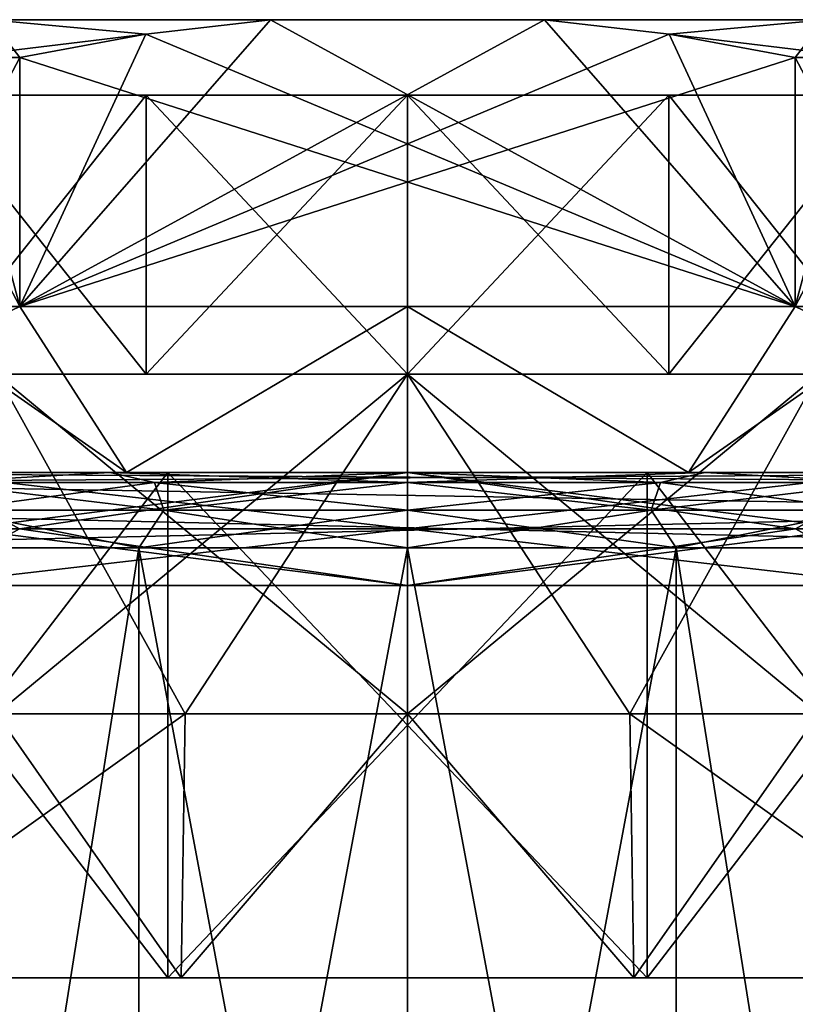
# Model space of a CAD drawing. Extents: x -250 to 250, y -426 to 356.
# Tile 238 of 256: x -230 to -220, y 343 to 356. Entities that reach past the tile are written whole.
import ezdxf

# ---------------------------------------------------------------- set-up
doc = ezdxf.new("R2010")
doc.units = 0
doc.header["$LTSCALE"] = 41.718519
for name, color, linetype in [('1', 7, 'CONTINUOUS'), ('2', 7, 'CONTINUOUS'), ('29', 7, 'CONTINUOUS'), ('303', 7, 'CONTINUOUS'), ('304', 7, 'CONTINUOUS'), ('305', 7, 'CONTINUOUS'), ('306', 7, 'CONTINUOUS'), ('307', 7, 'CONTINUOUS'), ('308', 7, 'CONTINUOUS'), ('309', 7, 'CONTINUOUS'), ('310', 7, 'CONTINUOUS'), ('311', 7, 'CONTINUOUS'), ('312', 7, 'CONTINUOUS'), ('313', 7, 'CONTINUOUS'), ('314', 7, 'CONTINUOUS'), ('317', 7, 'CONTINUOUS'), ('320', 7, 'CONTINUOUS'), ('321', 7, 'CONTINUOUS'), ('322', 7, 'CONTINUOUS'), ('323', 7, 'CONTINUOUS'), ('324', 7, 'CONTINUOUS'), ('325', 7, 'CONTINUOUS'), ('326', 7, 'CONTINUOUS'), ('327', 7, 'CONTINUOUS'), ('328', 7, 'CONTINUOUS'), ('329', 7, 'CONTINUOUS'), ('33', 7, 'CONTINUOUS'), ('35', 7, 'CONTINUOUS'), ('76', 7, 'CONTINUOUS'), ('77', 7, 'CONTINUOUS'), ('78', 7, 'CONTINUOUS'), ('79', 7, 'CONTINUOUS')]:
    doc.layers.add(name, color=color, linetype=linetype)

msp = doc.modelspace()

# ---------------------------------------------------------------- linework, layer by layer
at = {"layer": '1', "color": 7, "linetype": 'CONTINUOUS'}
for points in [[(-235, -349.2, -15), (-235, 349.2, -15), (-213.5, -349.2, -15), (-235, -349.2, -15)], [(-213.5, -349.2, -15), (-235, 349.2, -15), (-213.5, 349.2, -15), (-213.5, -349.2, -15)]]:
    msp.add_3dface(points, dxfattribs=at)
at = {"layer": '2', "color": 7, "linetype": 'CONTINUOUS'}
for points in [[(-213.5, -349.2, 15), (-213.5, 349.2, 15), (-235, -349.2, 15), (-213.5, -349.2, 15)], [(-235, -349.2, 15), (-213.5, 349.2, 15), (-235, 349.2, 15), (-235, -349.2, 15)]]:
    msp.add_3dface(points, dxfattribs=at)
at = {"layer": '29', "color": 7, "linetype": 'CONTINUOUS'}
for points in [[(-213.5, 350.2, -14), (-235, 350.2, -14), (-221.058, 350.2, -9.516), (-213.5, 350.2, -14)], [(-232.283, 350.2, 7.283), (-235, 350.2, 14), (-228.942, 350.2, 9.516), (-232.283, 350.2, 7.283)], [(-235, 350.2, 14), (-213.5, 350.2, 14), (-228.942, 350.2, 9.516), (-235, 350.2, 14)], [(-225, 350.2, -10.3), (-235, 350.2, -14), (-228.942, 350.2, -9.516), (-225, 350.2, -10.3)], [(-235, 350.2, -14), (-225, 350.2, -10.3), (-221.058, 350.2, -9.516), (-235, 350.2, -14)], [(-228.942, 350.2, -9.516), (-235, 350.2, -14), (-232.283, 350.2, -7.283), (-228.942, 350.2, -9.516)], [(-228.942, 350.2, 9.516), (-213.5, 350.2, 14), (-225, 350.2, 10.3), (-228.942, 350.2, 9.516)], [(-225, 350.2, 10.3), (-213.5, 350.2, 14), (-221.058, 350.2, 9.516), (-225, 350.2, 10.3)], [(-217.717, 350.2, -7.283), (-213.5, 350.2, -14), (-221.058, 350.2, -9.516), (-217.717, 350.2, -7.283)], [(-221.058, 350.2, 9.516), (-213.5, 350.2, 14), (-217.717, 350.2, 7.283), (-221.058, 350.2, 9.516)]]:
    msp.add_3dface(points, dxfattribs=at)
at = {"layer": '303', "color": 7, "linetype": 'CONTINUOUS'}
for points in [[(-225, 351.5, 7.7), (-230.445, 347, 5.445), (-230.445, 351.5, 5.445), (-225, 351.5, 7.7)], [(-227.947, 347, 7.114), (-230.445, 347, 5.445), (-225, 351.5, 7.7), (-227.947, 347, 7.114)], [(-225, 347, 7.7), (-227.947, 347, 7.114), (-225, 351.5, 7.7), (-225, 347, 7.7)], [(-219.555, 351.5, 5.445), (-225, 347, 7.7), (-225, 351.5, 7.7), (-219.555, 351.5, 5.445)], [(-222.053, 347, 7.114), (-225, 347, 7.7), (-219.555, 351.5, 5.445), (-222.053, 347, 7.114)], [(-219.555, 347, 5.445), (-222.053, 347, 7.114), (-219.555, 351.5, 5.445), (-219.555, 347, 5.445)]]:
    msp.add_3dface(points, dxfattribs=at)
at = {"layer": '304', "color": 7, "linetype": 'CONTINUOUS'}
for points in [[(-233.317, 343.5, -6.042), (-228.177, 343.5, -9.777), (-227.997, 343.5, -9.225), (-233.317, 343.5, -6.042)], [(-227.997, 343.5, 9.225), (-233.317, 343.5, 6.042), (-232.847, 343.5, 5.702), (-227.997, 343.5, 9.225)], [(-228.177, 343.5, 9.777), (-233.317, 343.5, 6.042), (-227.997, 343.5, 9.225), (-228.177, 343.5, 9.777)], [(-232.847, 343.5, -5.702), (-233.317, 343.5, -6.042), (-227.997, 343.5, -9.225), (-232.847, 343.5, -5.702)], [(-227.997, 343.5, -9.225), (-228.177, 343.5, -9.777), (-222.003, 343.5, -9.225), (-227.997, 343.5, -9.225)], [(-228.177, 343.5, -9.777), (-221.823, 343.5, -9.777), (-222.003, 343.5, -9.225), (-228.177, 343.5, -9.777)], [(-221.823, 343.5, 9.777), (-228.177, 343.5, 9.777), (-227.997, 343.5, 9.225), (-221.823, 343.5, 9.777)], [(-222.003, 343.5, 9.225), (-221.823, 343.5, 9.777), (-227.997, 343.5, 9.225), (-222.003, 343.5, 9.225)], [(-217.153, 343.5, 5.702), (-216.683, 343.5, 6.042), (-222.003, 343.5, 9.225), (-217.153, 343.5, 5.702)], [(-222.003, 343.5, -9.225), (-216.683, 343.5, -6.042), (-217.153, 343.5, -5.702), (-222.003, 343.5, -9.225)], [(-221.823, 343.5, -9.777), (-216.683, 343.5, -6.042), (-222.003, 343.5, -9.225), (-221.823, 343.5, -9.777)], [(-216.683, 343.5, 6.042), (-221.823, 343.5, 9.777), (-222.003, 343.5, 9.225), (-216.683, 343.5, 6.042)]]:
    msp.add_3dface(points, dxfattribs=at)
at = {"layer": '305', "color": 7, "linetype": 'CONTINUOUS'}
for points in [[(-233.317, 343.5, 6.042), (-228.177, 343.5, 9.777), (-233.317, 350.2, 6.042), (-233.317, 343.5, 6.042)], [(-233.317, 350.2, 6.042), (-228.177, 343.5, 9.777), (-228.177, 350.2, 9.777), (-233.317, 350.2, 6.042)], [(-228.177, 343.5, 9.777), (-221.823, 343.5, 9.777), (-228.177, 350.2, 9.777), (-228.177, 343.5, 9.777)], [(-228.177, 350.2, 9.777), (-221.823, 343.5, 9.777), (-221.823, 350.2, 9.777), (-228.177, 350.2, 9.777)], [(-221.823, 350.2, 9.777), (-216.683, 343.5, 6.042), (-216.683, 350.2, 6.042), (-221.823, 350.2, 9.777)], [(-221.823, 343.5, 9.777), (-216.683, 343.5, 6.042), (-221.823, 350.2, 9.777), (-221.823, 343.5, 9.777)]]:
    msp.add_3dface(points, dxfattribs=at)
at = {"layer": '306', "color": 7, "linetype": 'CONTINUOUS'}
for points in [[(-234.749, 350.2, -7.083), (-228.724, 350.2, -11.46), (-228.177, 350.2, -9.777), (-234.749, 350.2, -7.083)], [(-233.317, 350.2, 6.042), (-228.177, 350.2, 9.777), (-234.749, 350.2, 7.083), (-233.317, 350.2, 6.042)], [(-234.749, 350.2, 7.083), (-228.177, 350.2, 9.777), (-228.724, 350.2, 11.46), (-234.749, 350.2, 7.083)], [(-233.317, 350.2, -6.042), (-234.749, 350.2, -7.083), (-228.177, 350.2, -9.777), (-233.317, 350.2, -6.042)], [(-228.724, 350.2, -11.46), (-221.276, 350.2, -11.46), (-221.823, 350.2, -9.777), (-228.724, 350.2, -11.46)], [(-228.724, 350.2, 11.46), (-228.177, 350.2, 9.777), (-221.276, 350.2, 11.46), (-228.724, 350.2, 11.46)], [(-228.177, 350.2, -9.777), (-228.724, 350.2, -11.46), (-221.823, 350.2, -9.777), (-228.177, 350.2, -9.777)], [(-228.177, 350.2, 9.777), (-221.823, 350.2, 9.777), (-221.276, 350.2, 11.46), (-228.177, 350.2, 9.777)], [(-221.276, 350.2, -11.46), (-215.251, 350.2, -7.083), (-221.823, 350.2, -9.777), (-221.276, 350.2, -11.46)], [(-221.823, 350.2, -9.777), (-215.251, 350.2, -7.083), (-216.683, 350.2, -6.042), (-221.823, 350.2, -9.777)], [(-221.823, 350.2, 9.777), (-216.683, 350.2, 6.042), (-215.251, 350.2, 7.083), (-221.823, 350.2, 9.777)], [(-221.276, 350.2, 11.46), (-221.823, 350.2, 9.777), (-215.251, 350.2, 7.083), (-221.276, 350.2, 11.46)]]:
    msp.add_3dface(points, dxfattribs=at)
at = {"layer": '307', "color": 7, "linetype": 'CONTINUOUS'}
for points in [[(-231.871, 355.7, 9.899), (-231.871, 352.4, 9.899), (-230.137, 352.4, 10.9), (-231.871, 355.7, 9.899)], [(-231.025, 355.7, 10.436), (-231.871, 355.7, 9.899), (-230.137, 352.4, 10.9), (-231.025, 355.7, 10.436)], [(-230.137, 355.7, 10.9), (-231.025, 355.7, 10.436), (-230.137, 352.4, 10.9), (-230.137, 355.7, 10.9)], [(-218.975, 355.7, 10.436), (-219.863, 355.7, 10.9), (-218.129, 352.4, 9.899), (-218.975, 355.7, 10.436)], [(-219.863, 355.7, 10.9), (-219.863, 352.4, 10.9), (-218.129, 352.4, 9.899), (-219.863, 355.7, 10.9)], [(-234.749, 350.2, 7.083), (-228.724, 350.2, 11.46), (-231.871, 352.4, 9.899), (-234.749, 350.2, 7.083)], [(-231.871, 352.4, 9.899), (-228.724, 350.2, 11.46), (-230.137, 352.4, 10.9), (-231.871, 352.4, 9.899)], [(-230.137, 352.4, 10.9), (-228.724, 350.2, 11.46), (-225, 352.4, 12.05), (-230.137, 352.4, 10.9)], [(-228.724, 350.2, 11.46), (-221.276, 350.2, 11.46), (-225, 352.4, 12.05), (-228.724, 350.2, 11.46)], [(-225, 352.4, 12.05), (-221.276, 350.2, 11.46), (-219.863, 352.4, 10.9), (-225, 352.4, 12.05)], [(-221.276, 350.2, 11.46), (-215.251, 350.2, 7.083), (-219.863, 352.4, 10.9), (-221.276, 350.2, 11.46)], [(-219.863, 352.4, 10.9), (-215.251, 350.2, 7.083), (-218.129, 352.4, 9.899), (-219.863, 352.4, 10.9)]]:
    msp.add_3dface(points, dxfattribs=at)
at = {"layer": '308', "color": 7, "linetype": 'CONTINUOUS'}
for points in [[(-230.525, 356.2, 9.57), (-226.815, 356.2, 10.9), (-230.525, 356.2, -9.57), (-230.525, 356.2, 9.57)], [(-230.525, 356.2, -9.57), (-226.815, 356.2, 10.9), (-226.815, 356.2, -10.9), (-230.525, 356.2, -9.57)], [(-226.815, 356.2, 10.9), (-223.185, 356.2, 10.9), (-226.815, 356.2, -10.9), (-226.815, 356.2, 10.9)], [(-226.815, 356.2, -10.9), (-223.185, 356.2, 10.9), (-223.185, 356.2, -10.9), (-226.815, 356.2, -10.9)], [(-223.185, 356.2, 10.9), (-219.475, 356.2, 9.57), (-223.185, 356.2, -10.9), (-223.185, 356.2, 10.9)], [(-223.185, 356.2, -10.9), (-219.475, 356.2, 9.57), (-219.475, 356.2, -9.57), (-223.185, 356.2, -10.9)]]:
    msp.add_3dface(points, dxfattribs=at)
at = {"layer": '309', "color": 7, "linetype": 'CONTINUOUS'}
for points in [[(-234.05, 355.2), (-215.95, 355.2), (-216.639, 355.2, 3.463), (-234.05, 355.2)], [(-233.361, 355.2, -3.463), (-215.95, 355.2), (-234.05, 355.2), (-233.361, 355.2, -3.463)], [(-233.361, 355.2, 3.463), (-234.05, 355.2), (-216.639, 355.2, 3.463), (-233.361, 355.2, 3.463)], [(-216.639, 355.2, -3.463), (-215.95, 355.2), (-233.361, 355.2, -3.463), (-216.639, 355.2, -3.463)], [(-218.601, 355.2, 6.399), (-233.361, 355.2, 3.463), (-216.639, 355.2, 3.463), (-218.601, 355.2, 6.399)], [(-231.399, 355.2, -6.399), (-216.639, 355.2, -3.463), (-233.361, 355.2, -3.463), (-231.399, 355.2, -6.399)], [(-231.399, 355.2, 6.399), (-233.361, 355.2, 3.463), (-218.601, 355.2, 6.399), (-231.399, 355.2, 6.399)], [(-228.463, 355.2, -8.361), (-218.601, 355.2, -6.399), (-231.399, 355.2, -6.399), (-228.463, 355.2, -8.361)], [(-228.463, 355.2, 8.361), (-231.399, 355.2, 6.399), (-221.537, 355.2, 8.361), (-228.463, 355.2, 8.361)], [(-221.537, 355.2, 8.361), (-231.399, 355.2, 6.399), (-218.601, 355.2, 6.399), (-221.537, 355.2, 8.361)], [(-218.601, 355.2, -6.399), (-216.639, 355.2, -3.463), (-231.399, 355.2, -6.399), (-218.601, 355.2, -6.399)], [(-221.537, 355.2, -8.361), (-218.601, 355.2, -6.399), (-228.463, 355.2, -8.361), (-221.537, 355.2, -8.361)], [(-225, 355.2, 9.05), (-228.463, 355.2, 8.361), (-221.537, 355.2, 8.361), (-225, 355.2, 9.05)], [(-225, 355.2, -9.05), (-221.537, 355.2, -8.361), (-228.463, 355.2, -8.361), (-225, 355.2, -9.05)]]:
    msp.add_3dface(points, dxfattribs=at)
at = {"layer": '310', "color": 7, "linetype": 'CONTINUOUS'}
for points in [[(-227.947, 347, -7.114), (-230.445, 351.5, -5.445), (-230.445, 347, -5.445), (-227.947, 347, -7.114)], [(-225, 347, -7.7), (-230.445, 351.5, -5.445), (-227.947, 347, -7.114), (-225, 347, -7.7)], [(-225, 351.5, -7.7), (-230.445, 351.5, -5.445), (-225, 347, -7.7), (-225, 351.5, -7.7)], [(-219.555, 351.5, -5.445), (-225, 351.5, -7.7), (-219.555, 347, -5.445), (-219.555, 351.5, -5.445)], [(-219.555, 347, -5.445), (-225, 351.5, -7.7), (-222.053, 347, -7.114), (-219.555, 347, -5.445)], [(-222.053, 347, -7.114), (-225, 351.5, -7.7), (-225, 347, -7.7), (-222.053, 347, -7.114)]]:
    msp.add_3dface(points, dxfattribs=at)
at = {"layer": '311', "color": 7, "linetype": 'CONTINUOUS'}
for points in [[(-233.317, 343.5, -6.042), (-233.317, 350.2, -6.042), (-228.177, 350.2, -9.777), (-233.317, 343.5, -6.042)], [(-228.177, 343.5, -9.777), (-233.317, 343.5, -6.042), (-228.177, 350.2, -9.777), (-228.177, 343.5, -9.777)], [(-221.823, 343.5, -9.777), (-228.177, 343.5, -9.777), (-221.823, 350.2, -9.777), (-221.823, 343.5, -9.777)], [(-228.177, 343.5, -9.777), (-228.177, 350.2, -9.777), (-221.823, 350.2, -9.777), (-228.177, 343.5, -9.777)], [(-221.823, 343.5, -9.777), (-221.823, 350.2, -9.777), (-216.683, 350.2, -6.042), (-221.823, 343.5, -9.777)], [(-216.683, 343.5, -6.042), (-221.823, 343.5, -9.777), (-216.683, 350.2, -6.042), (-216.683, 343.5, -6.042)]]:
    msp.add_3dface(points, dxfattribs=at)
at = {"layer": '312', "color": 7, "linetype": 'CONTINUOUS'}
for points in [[(-230.137, 355.7, -10.9), (-230.137, 352.4, -10.9), (-231.871, 352.4, -9.899), (-230.137, 355.7, -10.9)], [(-231.025, 355.7, -10.436), (-230.137, 355.7, -10.9), (-231.871, 352.4, -9.899), (-231.025, 355.7, -10.436)], [(-218.129, 355.7, -9.899), (-218.129, 352.4, -9.899), (-219.863, 352.4, -10.9), (-218.129, 355.7, -9.899)], [(-219.863, 355.7, -10.9), (-218.975, 355.7, -10.436), (-219.863, 352.4, -10.9), (-219.863, 355.7, -10.9)], [(-218.975, 355.7, -10.436), (-218.129, 355.7, -9.899), (-219.863, 352.4, -10.9), (-218.975, 355.7, -10.436)], [(-230.137, 352.4, -10.9), (-234.749, 350.2, -7.083), (-231.871, 352.4, -9.899), (-230.137, 352.4, -10.9)], [(-228.724, 350.2, -11.46), (-234.749, 350.2, -7.083), (-230.137, 352.4, -10.9), (-228.724, 350.2, -11.46)], [(-225, 352.4, -12.05), (-228.724, 350.2, -11.46), (-230.137, 352.4, -10.9), (-225, 352.4, -12.05)], [(-221.276, 350.2, -11.46), (-228.724, 350.2, -11.46), (-225, 352.4, -12.05), (-221.276, 350.2, -11.46)], [(-219.863, 352.4, -10.9), (-221.276, 350.2, -11.46), (-225, 352.4, -12.05), (-219.863, 352.4, -10.9)], [(-218.129, 352.4, -9.899), (-221.276, 350.2, -11.46), (-219.863, 352.4, -10.9), (-218.129, 352.4, -9.899)], [(-215.251, 350.2, -7.083), (-221.276, 350.2, -11.46), (-218.129, 352.4, -9.899), (-215.251, 350.2, -7.083)]]:
    msp.add_3dface(points, dxfattribs=at)
at = {"layer": '313', "color": 7, "linetype": 'CONTINUOUS'}
for points in [[(-230.137, 352.4, 10.9), (-225, 352.4, 12.05), (-219.863, 352.4, 10.9), (-230.137, 352.4, 10.9)], [(-219.863, 352.4, -10.9), (-225, 352.4, -12.05), (-230.137, 352.4, -10.9), (-219.863, 352.4, -10.9)]]:
    msp.add_3dface(points, dxfattribs=at)
at = {"layer": '314', "color": 7, "linetype": 'CONTINUOUS'}
for points in [[(-230.137, 352.4, -10.9), (-223.185, 356.2, -10.9), (-221.532, 356.006, -10.9), (-230.137, 352.4, -10.9)], [(-226.815, 356.2, -10.9), (-230.137, 352.4, -10.9), (-228.468, 356.006, -10.9), (-226.815, 356.2, -10.9)], [(-226.815, 356.2, -10.9), (-223.185, 356.2, -10.9), (-230.137, 352.4, -10.9), (-226.815, 356.2, -10.9)], [(-219.863, 355.7, -10.9), (-230.137, 352.4, -10.9), (-221.532, 356.006, -10.9), (-219.863, 355.7, -10.9)], [(-230.137, 352.4, -10.9), (-230.137, 355.7, -10.9), (-228.468, 356.006, -10.9), (-230.137, 352.4, -10.9)], [(-219.863, 355.7, -10.9), (-219.863, 352.4, -10.9), (-230.137, 352.4, -10.9), (-219.863, 355.7, -10.9)]]:
    msp.add_3dface(points, dxfattribs=at)
at = {"layer": '317', "color": 7, "linetype": 'CONTINUOUS'}
for points in [[(-219.863, 352.4, 10.9), (-226.815, 356.2, 10.9), (-228.468, 356.006, 10.9), (-219.863, 352.4, 10.9)], [(-219.863, 352.4, 10.9), (-223.185, 356.2, 10.9), (-226.815, 356.2, 10.9), (-219.863, 352.4, 10.9)], [(-223.185, 356.2, 10.9), (-219.863, 352.4, 10.9), (-221.532, 356.006, 10.9), (-223.185, 356.2, 10.9)], [(-230.137, 355.7, 10.9), (-219.863, 352.4, 10.9), (-228.468, 356.006, 10.9), (-230.137, 355.7, 10.9)], [(-219.863, 352.4, 10.9), (-219.863, 355.7, 10.9), (-221.532, 356.006, 10.9), (-219.863, 352.4, 10.9)], [(-230.137, 355.7, 10.9), (-230.137, 352.4, 10.9), (-219.863, 352.4, 10.9), (-230.137, 355.7, 10.9)]]:
    msp.add_3dface(points, dxfattribs=at)
at = {"layer": '320', "color": 7, "linetype": 'CONTINUOUS'}
for points in [[(-225, 349.45, -11.78), (-225, 350.2, -11.03), (-218.517, 350.2, -8.923), (-225, 349.45, -11.78)], [(-219.11, 349.45, -10.202), (-225, 349.45, -11.78), (-218.517, 350.2, -8.923), (-219.11, 349.45, -10.202)], [(-225, 349.45, 11.78), (-219.11, 349.45, 10.202), (-225, 350.2, 11.03), (-225, 349.45, 11.78)], [(-225, 350.2, 11.03), (-219.11, 349.45, 10.202), (-218.517, 350.2, 8.923), (-225, 350.2, 11.03)], [(-219.11, 349.45, -10.202), (-225, 348.7, -11.03), (-225, 349.45, -11.78), (-219.11, 349.45, -10.202)], [(-225, 349.45, 11.78), (-218.517, 348.7, 8.923), (-219.11, 349.45, 10.202), (-225, 349.45, 11.78)], [(-225, 348.7, 11.03), (-218.517, 348.7, 8.923), (-225, 349.45, 11.78), (-225, 348.7, 11.03)], [(-218.517, 348.7, -8.923), (-225, 348.7, -11.03), (-219.11, 349.45, -10.202), (-218.517, 348.7, -8.923)]]:
    msp.add_3dface(points, dxfattribs=at)
at = {"layer": '321', "color": 7, "linetype": 'CONTINUOUS'}
for points in [[(-225, 349.45, 10.28), (-218.517, 350.2, 8.923), (-219.86, 349.45, 8.903), (-225, 349.45, 10.28)], [(-218.517, 350.2, -8.923), (-225, 350.2, -11.03), (-219.86, 349.45, -8.903), (-218.517, 350.2, -8.923)], [(-219.86, 349.45, -8.903), (-225, 350.2, -11.03), (-225, 349.45, -10.28), (-219.86, 349.45, -8.903)], [(-225, 350.2, 11.03), (-218.517, 350.2, 8.923), (-225, 349.45, 10.28), (-225, 350.2, 11.03)], [(-218.517, 348.7, 8.923), (-225, 348.7, 11.03), (-219.86, 349.45, 8.903), (-218.517, 348.7, 8.923)], [(-225, 348.7, 11.03), (-225, 349.45, 10.28), (-219.86, 349.45, 8.903), (-225, 348.7, 11.03)], [(-225, 348.7, -11.03), (-218.517, 348.7, -8.923), (-225, 349.45, -10.28), (-225, 348.7, -11.03)], [(-218.517, 348.7, -8.923), (-219.86, 349.45, -8.903), (-225, 349.45, -10.28), (-218.517, 348.7, -8.923)]]:
    msp.add_3dface(points, dxfattribs=at)
at = {"layer": '322', "color": 7, "linetype": 'CONTINUOUS'}
for points in [[(-225, 350.2, -11.03), (-230.89, 349.45, -10.202), (-231.483, 350.2, -8.923), (-225, 350.2, -11.03)], [(-230.89, 349.45, 10.202), (-225, 349.45, 11.78), (-231.483, 350.2, 8.923), (-230.89, 349.45, 10.202)], [(-225, 349.45, 11.78), (-225, 350.2, 11.03), (-231.483, 350.2, 8.923), (-225, 349.45, 11.78)], [(-225, 350.2, -11.03), (-225, 349.45, -11.78), (-230.89, 349.45, -10.202), (-225, 350.2, -11.03)], [(-230.89, 349.45, -10.202), (-225, 349.45, -11.78), (-231.483, 348.7, -8.923), (-230.89, 349.45, -10.202)], [(-225, 348.7, 11.03), (-230.89, 349.45, 10.202), (-231.483, 348.7, 8.923), (-225, 348.7, 11.03)], [(-225, 349.45, -11.78), (-225, 348.7, -11.03), (-231.483, 348.7, -8.923), (-225, 349.45, -11.78)], [(-225, 348.7, 11.03), (-225, 349.45, 11.78), (-230.89, 349.45, 10.202), (-225, 348.7, 11.03)]]:
    msp.add_3dface(points, dxfattribs=at)
at = {"layer": '323', "color": 7, "linetype": 'CONTINUOUS'}
for points in [[(-225, 349.45, -10.28), (-225, 350.2, -11.03), (-231.483, 350.2, -8.923), (-225, 349.45, -10.28)], [(-231.483, 350.2, 8.923), (-225, 350.2, 11.03), (-230.14, 349.45, 8.903), (-231.483, 350.2, 8.923)], [(-225, 349.45, -10.28), (-231.483, 350.2, -8.923), (-230.14, 349.45, -8.903), (-225, 349.45, -10.28)], [(-225, 350.2, 11.03), (-225, 349.45, 10.28), (-230.14, 349.45, 8.903), (-225, 350.2, 11.03)], [(-225, 349.45, 10.28), (-225, 348.7, 11.03), (-231.483, 348.7, 8.923), (-225, 349.45, 10.28)], [(-231.483, 348.7, -8.923), (-225, 348.7, -11.03), (-230.14, 349.45, -8.903), (-231.483, 348.7, -8.923)], [(-225, 349.45, 10.28), (-231.483, 348.7, 8.923), (-230.14, 349.45, 8.903), (-225, 349.45, 10.28)], [(-225, 348.7, -11.03), (-225, 349.45, -10.28), (-230.14, 349.45, -8.903), (-225, 348.7, -11.03)]]:
    msp.add_3dface(points, dxfattribs=at)
at = {"layer": '324', "color": 7, "linetype": 'CONTINUOUS'}
for points in [[(-232.847, 343.5, -5.702), (-227.997, 343.5, -9.225), (-230.445, 347, -5.445), (-232.847, 343.5, -5.702)], [(-227.997, 343.5, -9.225), (-227.947, 347, -7.114), (-230.445, 347, -5.445), (-227.997, 343.5, -9.225)], [(-227.997, 343.5, -9.225), (-222.003, 343.5, -9.225), (-225, 347, -7.7), (-227.997, 343.5, -9.225)], [(-227.997, 343.5, -9.225), (-225, 347, -7.7), (-227.947, 347, -7.114), (-227.997, 343.5, -9.225)], [(-222.003, 343.5, -9.225), (-222.053, 347, -7.114), (-225, 347, -7.7), (-222.003, 343.5, -9.225)], [(-217.153, 343.5, -5.702), (-219.555, 347, -5.445), (-222.053, 347, -7.114), (-217.153, 343.5, -5.702)], [(-222.003, 343.5, -9.225), (-217.153, 343.5, -5.702), (-222.053, 347, -7.114), (-222.003, 343.5, -9.225)]]:
    msp.add_3dface(points, dxfattribs=at)
at = {"layer": '325', "color": 7, "linetype": 'CONTINUOUS'}
for points in [[(-227.947, 347, 7.114), (-227.997, 343.5, 9.225), (-232.847, 343.5, 5.702), (-227.947, 347, 7.114)], [(-230.445, 347, 5.445), (-227.947, 347, 7.114), (-232.847, 343.5, 5.702), (-230.445, 347, 5.445)], [(-225, 347, 7.7), (-222.003, 343.5, 9.225), (-227.997, 343.5, 9.225), (-225, 347, 7.7)], [(-227.947, 347, 7.114), (-225, 347, 7.7), (-227.997, 343.5, 9.225), (-227.947, 347, 7.114)], [(-225, 347, 7.7), (-222.053, 347, 7.114), (-222.003, 343.5, 9.225), (-225, 347, 7.7)], [(-222.053, 347, 7.114), (-219.555, 347, 5.445), (-222.003, 343.5, 9.225), (-222.053, 347, 7.114)], [(-219.555, 347, 5.445), (-217.153, 343.5, 5.702), (-222.003, 343.5, 9.225), (-219.555, 347, 5.445)]]:
    msp.add_3dface(points, dxfattribs=at)
at = {"layer": '326', "color": 7, "linetype": 'CONTINUOUS'}
for points in [[(-231.399, 351.5, 6.399), (-228.463, 355.2, 8.361), (-228.463, 351.5, 8.361), (-231.399, 351.5, 6.399)], [(-231.399, 355.2, 6.399), (-228.463, 355.2, 8.361), (-231.399, 351.5, 6.399), (-231.399, 355.2, 6.399)], [(-228.463, 351.5, 8.361), (-225, 355.2, 9.05), (-225, 351.5, 9.05), (-228.463, 351.5, 8.361)], [(-228.463, 355.2, 8.361), (-225, 355.2, 9.05), (-228.463, 351.5, 8.361), (-228.463, 355.2, 8.361)], [(-225, 355.2, 9.05), (-221.537, 355.2, 8.361), (-225, 351.5, 9.05), (-225, 355.2, 9.05)], [(-225, 351.5, 9.05), (-221.537, 355.2, 8.361), (-221.537, 351.5, 8.361), (-225, 351.5, 9.05)], [(-221.537, 355.2, 8.361), (-218.601, 355.2, 6.399), (-221.537, 351.5, 8.361), (-221.537, 355.2, 8.361)], [(-221.537, 351.5, 8.361), (-218.601, 355.2, 6.399), (-218.601, 351.5, 6.399), (-221.537, 351.5, 8.361)]]:
    msp.add_3dface(points, dxfattribs=at)
at = {"layer": '327', "color": 7, "linetype": 'CONTINUOUS'}
for points in [[(-225, 351.5, -7.7), (-231.399, 351.5, -6.399), (-230.445, 351.5, -5.445), (-225, 351.5, -7.7)], [(-228.463, 351.5, -8.361), (-231.399, 351.5, -6.399), (-225, 351.5, -7.7), (-228.463, 351.5, -8.361)], [(-225, 351.5, 7.7), (-230.445, 351.5, 5.445), (-231.399, 351.5, 6.399), (-225, 351.5, 7.7)], [(-225, 351.5, 7.7), (-231.399, 351.5, 6.399), (-228.463, 351.5, 8.361), (-225, 351.5, 7.7)], [(-225, 351.5, -9.05), (-228.463, 351.5, -8.361), (-221.537, 351.5, -8.361), (-225, 351.5, -9.05)], [(-221.537, 351.5, -8.361), (-228.463, 351.5, -8.361), (-225, 351.5, -7.7), (-221.537, 351.5, -8.361)], [(-228.463, 351.5, 8.361), (-225, 351.5, 9.05), (-221.537, 351.5, 8.361), (-228.463, 351.5, 8.361)], [(-225, 351.5, 7.7), (-228.463, 351.5, 8.361), (-221.537, 351.5, 8.361), (-225, 351.5, 7.7)], [(-218.601, 351.5, -6.399), (-221.537, 351.5, -8.361), (-225, 351.5, -7.7), (-218.601, 351.5, -6.399)], [(-219.555, 351.5, -5.445), (-218.601, 351.5, -6.399), (-225, 351.5, -7.7), (-219.555, 351.5, -5.445)], [(-219.555, 351.5, 5.445), (-225, 351.5, 7.7), (-218.601, 351.5, 6.399), (-219.555, 351.5, 5.445)], [(-225, 351.5, 7.7), (-221.537, 351.5, 8.361), (-218.601, 351.5, 6.399), (-225, 351.5, 7.7)]]:
    msp.add_3dface(points, dxfattribs=at)
at = {"layer": '328', "color": 7, "linetype": 'CONTINUOUS'}
for points in [[(-228.463, 355.2, -8.361), (-231.399, 355.2, -6.399), (-228.463, 351.5, -8.361), (-228.463, 355.2, -8.361)], [(-231.399, 355.2, -6.399), (-231.399, 351.5, -6.399), (-228.463, 351.5, -8.361), (-231.399, 355.2, -6.399)], [(-225, 355.2, -9.05), (-228.463, 355.2, -8.361), (-225, 351.5, -9.05), (-225, 355.2, -9.05)], [(-228.463, 355.2, -8.361), (-228.463, 351.5, -8.361), (-225, 351.5, -9.05), (-228.463, 355.2, -8.361)], [(-221.537, 355.2, -8.361), (-225, 355.2, -9.05), (-221.537, 351.5, -8.361), (-221.537, 355.2, -8.361)], [(-225, 355.2, -9.05), (-225, 351.5, -9.05), (-221.537, 351.5, -8.361), (-225, 355.2, -9.05)], [(-218.601, 355.2, -6.399), (-221.537, 355.2, -8.361), (-218.601, 351.5, -6.399), (-218.601, 355.2, -6.399)], [(-221.537, 355.2, -8.361), (-221.537, 351.5, -8.361), (-218.601, 351.5, -6.399), (-221.537, 355.2, -8.361)]]:
    msp.add_3dface(points, dxfattribs=at)
at = {"layer": '329', "color": 7, "linetype": 'CONTINUOUS'}
for points in [[(-231.025, 355.7, 10.436), (-230.137, 355.7, 10.9), (-230.525, 356.2, 9.57), (-231.025, 355.7, 10.436)], [(-231.025, 355.7, -10.436), (-230.525, 356.2, -9.57), (-228.468, 356.006, -10.9), (-231.025, 355.7, -10.436)], [(-230.525, 356.2, 9.57), (-230.137, 355.7, 10.9), (-228.468, 356.006, 10.9), (-230.525, 356.2, 9.57)], [(-226.815, 356.2, 10.9), (-230.525, 356.2, 9.57), (-228.468, 356.006, 10.9), (-226.815, 356.2, 10.9)], [(-230.525, 356.2, -9.57), (-226.815, 356.2, -10.9), (-228.468, 356.006, -10.9), (-230.525, 356.2, -9.57)], [(-219.475, 356.2, 9.57), (-223.185, 356.2, 10.9), (-221.532, 356.006, 10.9), (-219.475, 356.2, 9.57)], [(-223.185, 356.2, -10.9), (-219.475, 356.2, -9.57), (-221.532, 356.006, -10.9), (-223.185, 356.2, -10.9)], [(-218.975, 355.7, 10.436), (-219.475, 356.2, 9.57), (-221.532, 356.006, 10.9), (-218.975, 355.7, 10.436)], [(-219.475, 356.2, -9.57), (-219.863, 355.7, -10.9), (-221.532, 356.006, -10.9), (-219.475, 356.2, -9.57)], [(-219.475, 356.2, -9.57), (-218.975, 355.7, -10.436), (-219.863, 355.7, -10.9), (-219.475, 356.2, -9.57)], [(-230.137, 355.7, -10.9), (-231.025, 355.7, -10.436), (-228.468, 356.006, -10.9), (-230.137, 355.7, -10.9)], [(-219.863, 355.7, 10.9), (-218.975, 355.7, 10.436), (-221.532, 356.006, 10.9), (-219.863, 355.7, 10.9)]]:
    msp.add_3dface(points, dxfattribs=at)
at = {"layer": '33', "color": 7, "linetype": 'CONTINUOUS'}
for points in [[(-213.5, 350.2, 14), (-235, 350.2, 14), (-235, 350.066, 14.5), (-213.5, 350.2, 14)], [(-213.5, 350.2, 14), (-235, 350.066, 14.5), (-213.5, 350.066, 14.5), (-213.5, 350.2, 14)], [(-235, 350.066, 14.5), (-235, 349.7, 14.866), (-213.5, 349.7, 14.866), (-235, 350.066, 14.5)], [(-213.5, 350.066, 14.5), (-235, 350.066, 14.5), (-213.5, 349.7, 14.866), (-213.5, 350.066, 14.5)], [(-235, 349.7, 14.866), (-235, 349.2, 15), (-213.5, 349.7, 14.866), (-235, 349.7, 14.866)], [(-235, 349.2, 15), (-213.5, 349.2, 15), (-213.5, 349.7, 14.866), (-235, 349.2, 15)]]:
    msp.add_3dface(points, dxfattribs=at)
at = {"layer": '35', "color": 7, "linetype": 'CONTINUOUS'}
for points in [[(-235, 350.066, -14.5), (-235, 350.2, -14), (-213.5, 350.066, -14.5), (-235, 350.066, -14.5)], [(-235, 350.2, -14), (-213.5, 350.2, -14), (-213.5, 350.066, -14.5), (-235, 350.2, -14)], [(-213.5, 349.7, -14.866), (-235, 350.066, -14.5), (-213.5, 350.066, -14.5), (-213.5, 349.7, -14.866)], [(-235, 349.7, -14.866), (-235, 350.066, -14.5), (-213.5, 349.7, -14.866), (-235, 349.7, -14.866)], [(-213.5, 349.2, -15), (-235, 349.2, -15), (-235, 349.7, -14.866), (-213.5, 349.2, -15)], [(-213.5, 349.2, -15), (-235, 349.7, -14.866), (-213.5, 349.7, -14.866), (-213.5, 349.2, -15)]]:
    msp.add_3dface(points, dxfattribs=at)
at = {"layer": '76', "color": 7, "linetype": 'CONTINUOUS'}
for points in [[(-225, 330.2, -9.3), (-221.441, 330.2, -8.592), (-225, 349.2, -9.3), (-225, 330.2, -9.3)], [(-225, 330.2, 9.3), (-225, 349.2, 9.3), (-221.441, 349.2, 8.592), (-225, 330.2, 9.3)], [(-221.441, 330.2, 8.592), (-225, 330.2, 9.3), (-221.441, 349.2, 8.592), (-221.441, 330.2, 8.592)], [(-225, 349.2, -9.3), (-221.441, 330.2, -8.592), (-221.441, 349.2, -8.592), (-225, 349.2, -9.3)], [(-218.424, 330.2, 6.576), (-221.441, 330.2, 8.592), (-218.424, 349.2, 6.576), (-218.424, 330.2, 6.576)], [(-221.441, 349.2, -8.592), (-218.424, 330.2, -6.576), (-218.424, 349.2, -6.576), (-221.441, 349.2, -8.592)], [(-218.424, 349.2, 6.576), (-221.441, 330.2, 8.592), (-221.441, 349.2, 8.592), (-218.424, 349.2, 6.576)], [(-221.441, 330.2, -8.592), (-218.424, 330.2, -6.576), (-221.441, 349.2, -8.592), (-221.441, 330.2, -8.592)]]:
    msp.add_3dface(points, dxfattribs=at)
at = {"layer": '77', "color": 7, "linetype": 'CONTINUOUS'}
for points in [[(-228.559, 330.2, 8.592), (-231.576, 330.2, 6.576), (-228.559, 349.2, 8.592), (-228.559, 330.2, 8.592)], [(-228.559, 349.2, 8.592), (-231.576, 330.2, 6.576), (-231.576, 349.2, 6.576), (-228.559, 349.2, 8.592)], [(-231.576, 349.2, -6.576), (-228.559, 330.2, -8.592), (-228.559, 349.2, -8.592), (-231.576, 349.2, -6.576)], [(-231.576, 330.2, -6.576), (-228.559, 330.2, -8.592), (-231.576, 349.2, -6.576), (-231.576, 330.2, -6.576)], [(-225, 349.2, 9.3), (-228.559, 330.2, 8.592), (-228.559, 349.2, 8.592), (-225, 349.2, 9.3)], [(-225, 330.2, 9.3), (-228.559, 330.2, 8.592), (-225, 349.2, 9.3), (-225, 330.2, 9.3)], [(-225, 330.2, -9.3), (-225, 349.2, -9.3), (-228.559, 349.2, -8.592), (-225, 330.2, -9.3)], [(-228.559, 330.2, -8.592), (-225, 330.2, -9.3), (-228.559, 349.2, -8.592), (-228.559, 330.2, -8.592)]]:
    msp.add_3dface(points, dxfattribs=at)
at = {"layer": '78', "color": 7, "linetype": 'CONTINUOUS'}
for points in [[(-232.283, 350.2, 7.283), (-228.942, 350.2, 9.516), (-231.299, 350.066, 7.507), (-232.283, 350.2, 7.283)], [(-228.942, 350.2, -9.516), (-232.283, 350.2, -7.283), (-231.299, 350.066, -7.507), (-228.942, 350.2, -9.516)], [(-228.352, 350.066, -9.209), (-228.942, 350.2, -9.516), (-231.299, 350.066, -7.507), (-228.352, 350.066, -9.209)], [(-231.299, 350.066, 7.507), (-228.942, 350.2, 9.516), (-228.352, 350.066, 9.209), (-231.299, 350.066, 7.507)], [(-225, 350.2, -10.3), (-228.942, 350.2, -9.516), (-225, 350.066, -9.8), (-225, 350.2, -10.3)], [(-225, 350.066, -9.8), (-228.942, 350.2, -9.516), (-228.352, 350.066, -9.209), (-225, 350.066, -9.8)], [(-228.942, 350.2, 9.516), (-225, 350.2, 10.3), (-228.352, 350.066, 9.209), (-228.942, 350.2, 9.516)], [(-225, 350.2, 10.3), (-225, 350.066, 9.8), (-228.352, 350.066, 9.209), (-225, 350.2, 10.3)], [(-231.299, 350.066, 7.507), (-228.352, 350.066, 9.209), (-231.064, 349.7, 7.227), (-231.299, 350.066, 7.507)], [(-228.227, 349.7, -8.865), (-231.299, 350.066, -7.507), (-231.064, 349.7, -7.227), (-228.227, 349.7, -8.865)], [(-228.352, 350.066, -9.209), (-231.299, 350.066, -7.507), (-228.227, 349.7, -8.865), (-228.352, 350.066, -9.209)], [(-231.064, 349.7, 7.227), (-228.352, 350.066, 9.209), (-228.227, 349.7, 8.865), (-231.064, 349.7, 7.227)], [(-225, 349.7, -9.434), (-228.352, 350.066, -9.209), (-228.227, 349.7, -8.865), (-225, 349.7, -9.434)], [(-225, 349.7, -9.434), (-225, 350.066, -9.8), (-228.352, 350.066, -9.209), (-225, 349.7, -9.434)], [(-228.352, 350.066, 9.209), (-225, 350.066, 9.8), (-228.227, 349.7, 8.865), (-228.352, 350.066, 9.209)], [(-225, 350.066, 9.8), (-225, 349.7, 9.434), (-228.227, 349.7, 8.865), (-225, 350.066, 9.8)], [(-231.576, 349.2, -6.576), (-228.559, 349.2, -8.592), (-231.064, 349.7, -7.227), (-231.576, 349.2, -6.576)], [(-228.559, 349.2, 8.592), (-231.576, 349.2, 6.576), (-231.064, 349.7, 7.227), (-228.559, 349.2, 8.592)], [(-228.559, 349.2, -8.592), (-228.227, 349.7, -8.865), (-231.064, 349.7, -7.227), (-228.559, 349.2, -8.592)], [(-228.559, 349.2, 8.592), (-231.064, 349.7, 7.227), (-228.227, 349.7, 8.865), (-228.559, 349.2, 8.592)], [(-225, 349.7, 9.434), (-228.559, 349.2, 8.592), (-228.227, 349.7, 8.865), (-225, 349.7, 9.434)], [(-225, 349.2, 9.3), (-228.559, 349.2, 8.592), (-225, 349.7, 9.434), (-225, 349.2, 9.3)], [(-228.559, 349.2, -8.592), (-225, 349.2, -9.3), (-228.227, 349.7, -8.865), (-228.559, 349.2, -8.592)], [(-225, 349.2, -9.3), (-225, 349.7, -9.434), (-228.227, 349.7, -8.865), (-225, 349.2, -9.3)]]:
    msp.add_3dface(points, dxfattribs=at)
at = {"layer": '79', "color": 7, "linetype": 'CONTINUOUS'}
for points in [[(-221.058, 350.2, -9.516), (-225, 350.2, -10.3), (-221.648, 350.066, -9.209), (-221.058, 350.2, -9.516)], [(-221.648, 350.066, -9.209), (-225, 350.2, -10.3), (-225, 350.066, -9.8), (-221.648, 350.066, -9.209)], [(-225, 350.2, 10.3), (-221.058, 350.2, 9.516), (-225, 350.066, 9.8), (-225, 350.2, 10.3)], [(-225, 350.066, 9.8), (-221.058, 350.2, 9.516), (-221.648, 350.066, 9.209), (-225, 350.066, 9.8)], [(-221.648, 350.066, 9.209), (-221.058, 350.2, 9.516), (-218.701, 350.066, 7.507), (-221.648, 350.066, 9.209)], [(-218.701, 350.066, -7.507), (-221.058, 350.2, -9.516), (-221.648, 350.066, -9.209), (-218.701, 350.066, -7.507)], [(-221.058, 350.2, 9.516), (-217.717, 350.2, 7.283), (-218.701, 350.066, 7.507), (-221.058, 350.2, 9.516)], [(-217.717, 350.2, -7.283), (-221.058, 350.2, -9.516), (-218.701, 350.066, -7.507), (-217.717, 350.2, -7.283)], [(-225, 349.7, 9.434), (-221.648, 350.066, 9.209), (-221.773, 349.7, 8.865), (-225, 349.7, 9.434)], [(-221.773, 349.7, -8.865), (-225, 350.066, -9.8), (-225, 349.7, -9.434), (-221.773, 349.7, -8.865)], [(-221.648, 350.066, -9.209), (-225, 350.066, -9.8), (-221.773, 349.7, -8.865), (-221.648, 350.066, -9.209)], [(-225, 350.066, 9.8), (-221.648, 350.066, 9.209), (-225, 349.7, 9.434), (-225, 350.066, 9.8)], [(-221.773, 349.7, 8.865), (-218.701, 350.066, 7.507), (-218.936, 349.7, 7.227), (-221.773, 349.7, 8.865)], [(-218.936, 349.7, -7.227), (-221.648, 350.066, -9.209), (-221.773, 349.7, -8.865), (-218.936, 349.7, -7.227)], [(-221.648, 350.066, 9.209), (-218.701, 350.066, 7.507), (-221.773, 349.7, 8.865), (-221.648, 350.066, 9.209)], [(-218.701, 350.066, -7.507), (-221.648, 350.066, -9.209), (-218.936, 349.7, -7.227), (-218.701, 350.066, -7.507)], [(-221.441, 349.2, 8.592), (-225, 349.2, 9.3), (-221.773, 349.7, 8.865), (-221.441, 349.2, 8.592)], [(-225, 349.2, 9.3), (-225, 349.7, 9.434), (-221.773, 349.7, 8.865), (-225, 349.2, 9.3)], [(-225, 349.2, -9.3), (-221.441, 349.2, -8.592), (-225, 349.7, -9.434), (-225, 349.2, -9.3)], [(-221.441, 349.2, -8.592), (-221.773, 349.7, -8.865), (-225, 349.7, -9.434), (-221.441, 349.2, -8.592)], [(-221.441, 349.2, 8.592), (-221.773, 349.7, 8.865), (-218.936, 349.7, 7.227), (-221.441, 349.2, 8.592)], [(-221.441, 349.2, -8.592), (-218.936, 349.7, -7.227), (-221.773, 349.7, -8.865), (-221.441, 349.2, -8.592)], [(-221.441, 349.2, -8.592), (-218.424, 349.2, -6.576), (-218.936, 349.7, -7.227), (-221.441, 349.2, -8.592)], [(-218.424, 349.2, 6.576), (-221.441, 349.2, 8.592), (-218.936, 349.7, 7.227), (-218.424, 349.2, 6.576)]]:
    msp.add_3dface(points, dxfattribs=at)

doc.saveas('drawing.dxf')
